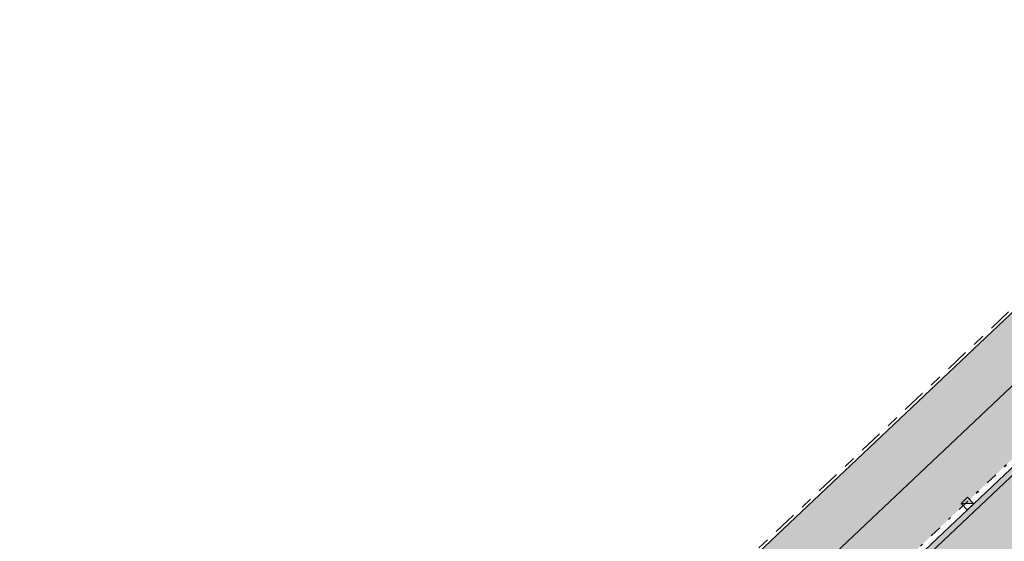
# Model space of a CAD drawing. Header units: metres. Extents: x 104013 to 104665, y 427946 to 428479.
# Tile 26 of 195: x 104250 to 104283, y 428110 to 428128. Entities that reach past the tile are written whole.
import ezdxf

# ---------------------------------------------------------------- set-up
doc = ezdxf.new("R2010")
doc.units = ezdxf.units.M
doc.linetypes.add('VH-GELEIDEBAND', pattern=[6, 2, -2, 0, -2])
doc.linetypes.add('VH-OPSLUITBAND', pattern=[10, 4, -2, 2, -2])
for name, color, linetype, true_color in [('_ERFTOEGANGSWEG', 2, 'Continuous', 0xffff00), ('N-WE-VH-VERHARDING-AP_KISSENRIDE', 7, 'Continuous', 0x403d3b), ('N-WE-VH-VERHARDING-AP_RIJBAAN-ELEMENT', 7, 'Continuous', 0x7f4f3f), ('N-WE-VH-VERHARDING-AP_VOETPAD', 7, 'Continuous', 0xdbdbdb)]:
    doc.layers.add(name, color=color, linetype=linetype, true_color=true_color)
for name, color, linetype, lineweight in [('N-WE-RI-HWA_KOLK_TROTTOIRKOLK-S', 150, 'Continuous', 25), ('N-WE-VH-GOOT-G', 170, 'Continuous', 35), ('N-WE-VH-KANTOPSLUITING_GELEIDEBAND-G', 20, 'VH-GELEIDEBAND', 35), ('N-WE-VH-KANTOPSLUITING_OPSLUITBAND-G', 150, 'VH-OPSLUITBAND', 35), ('N-WE-VH-VERHARDING-G', 7, 'Continuous', 35)]:
    doc.layers.add(name, color=color, linetype=linetype, lineweight=lineweight)

# ---------------------------------------------------------------- blocks, each defined once
blk = doc.blocks.new('Trottoirkolk')
h = blk.add_hatch(color=256)
h.paths.add_polyline_path([(-0.021, 0.181), (0.004, 0.189), (0.211, 0.024), (0.024, -0.211)])
h.paths.add_polyline_path([(-0.024, 0.211), (0.004, 0.189), (-0.021, 0.181)])
blk.add_lwpolyline([(0.024, -0.211), (-0.211, -0.024), (-0.024, 0.211), (0.211, 0.024)], close=True)
blk.add_lwpolyline([(0.024, -0.211), (-0.024, 0.211)])

msp = doc.modelspace()

# ---------------------------------------------------------------- hatches: boundary and pattern name
at = {"layer": '_ERFTOEGANGSWEG'}
h = msp.add_hatch(color=256, dxfattribs=at)
h.dxf.hatch_style = 1
edge = h.paths.add_edge_path()
edge.add_line((104379.226, 428197.741), (104379.953, 428198.428))
edge.add_line((104379.953, 428198.428), (104382.9, 428201.216))
edge.add_arc((104384.961, 428199.036), 3, 48.4032, 133.4034, ccw=False)
edge.add_line((104386.953, 428201.28), (104377.377, 428209.882))
edge.add_arc((104373.116, 428205.658), 6, -46.5979, 44.748, ccw=False)
edge.add_line((104377.239, 428201.298), (104376.512, 428200.611))
edge.add_line((104376.512, 428200.611), (104258.297, 428088.807))
edge.add_line((104258.297, 428088.807), (104257.57, 428088.12))
edge.add_line((104257.57, 428088.12), (104260.284, 428085.25))
edge.add_line((104260.284, 428085.25), (104261.011, 428085.937))
edge.add_line((104261.011, 428085.937), (104379.226, 428197.741))
at = {"layer": 'N-WE-VH-VERHARDING-AP_KISSENRIDE'}
h = msp.add_hatch(color=256, dxfattribs=at)
h.dxf.hatch_style = 1
h.paths.add_polyline_path([(104289.635, 428118.721), (104288.398, 428120.029), (104271.122, 428103.69), (104258.582, 428091.83), (104259.819, 428090.522)])
at = {"layer": 'N-WE-VH-VERHARDING-AP_RIJBAAN-ELEMENT'}
h = msp.add_hatch(color=256, dxfattribs=at)
h.dxf.hatch_style = 1
h.paths.add_polyline_path([(104379.226, 428197.741), (104379.953, 428198.429), (104377.239, 428201.298), (104376.512, 428200.611), (104258.297, 428088.807), (104257.57, 428088.12), (104260.285, 428085.25), (104261.011, 428085.938)])
at = {"layer": 'N-WE-VH-VERHARDING-AP_VOETPAD'}
h = msp.add_hatch(color=256, dxfattribs=at)
h.dxf.hatch_style = 1
edge = h.paths.add_edge_path()
edge.add_line((104256.196, 428089.573), (104305.762, 428136.451))
edge.add_line((104305.762, 428136.451), (104304.523, 428137.757))
edge.add_line((104304.523, 428137.757), (104252.525, 428088.578))
edge.add_line((104252.525, 428088.578), (104230.877, 428113.609))
edge.add_line((104230.877, 428113.609), (104228.949, 428111.941))
edge.add_line((104228.949, 428111.941), (104230.126, 428110.58))
edge.add_line((104230.126, 428110.58), (104230.693, 428111.07))
edge.add_line((104230.693, 428111.07), (104248.974, 428089.932))
edge.add_line((104248.974, 428089.932), (104248.406, 428089.442))
edge.add_line((104248.406, 428089.442), (104249.061, 428088.685))
edge.add_arc((104253.448, 428092.479), 5.8, 220.854, 313.4034)
edge.add_line((104257.433, 428088.266), (104256.196, 428089.573))

# ---------------------------------------------------------------- linework, layer by layer
at = {"layer": 'N-WE-VH-GOOT-G', "ltscale": 0.2}
msp.add_lwpolyline([(104314.355, 428141.55), (104260.094, 428090.231)], dxfattribs=at)
at = {"layer": 'N-WE-VH-KANTOPSLUITING_GELEIDEBAND-G', "ltscale": 0.2, "flags": 128}
msp.add_lwpolyline([(104314.807, 428142.528), (104259.092, 428089.835)], dxfattribs=at)
at = {"layer": 'N-WE-VH-KANTOPSLUITING_OPSLUITBAND-G', "ltscale": 0.2, "flags": 128}
msp.add_lwpolyline([(104300.567, 428134.153), (104252.532, 428088.723)], dxfattribs=at)
at = {"layer": 'N-WE-VH-VERHARDING-G', "flags": 128}
msp.add_lwpolyline([(104377.239, 428201.298), (104257.57, 428088.12, -0.427307), (104248.909, 428088.555), (104228.732, 428111.886)], format="xyb", dxfattribs=at)
for points in [[(104304.523, 428137.757), (104252.525, 428088.578)], [(104305.762, 428136.451), (104271.122, 428103.69)]]:
    msp.add_lwpolyline(points, dxfattribs=at)

# ---------------------------------------------------------------- block references
at = {"layer": 'N-WE-RI-HWA_KOLK_TROTTOIRKOLK-S', "rotation": 81.90147321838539}
msp.add_blockref('Trottoirkolk', (104281.74, 428111.186), dxfattribs=at)

doc.saveas('drawing.dxf')
